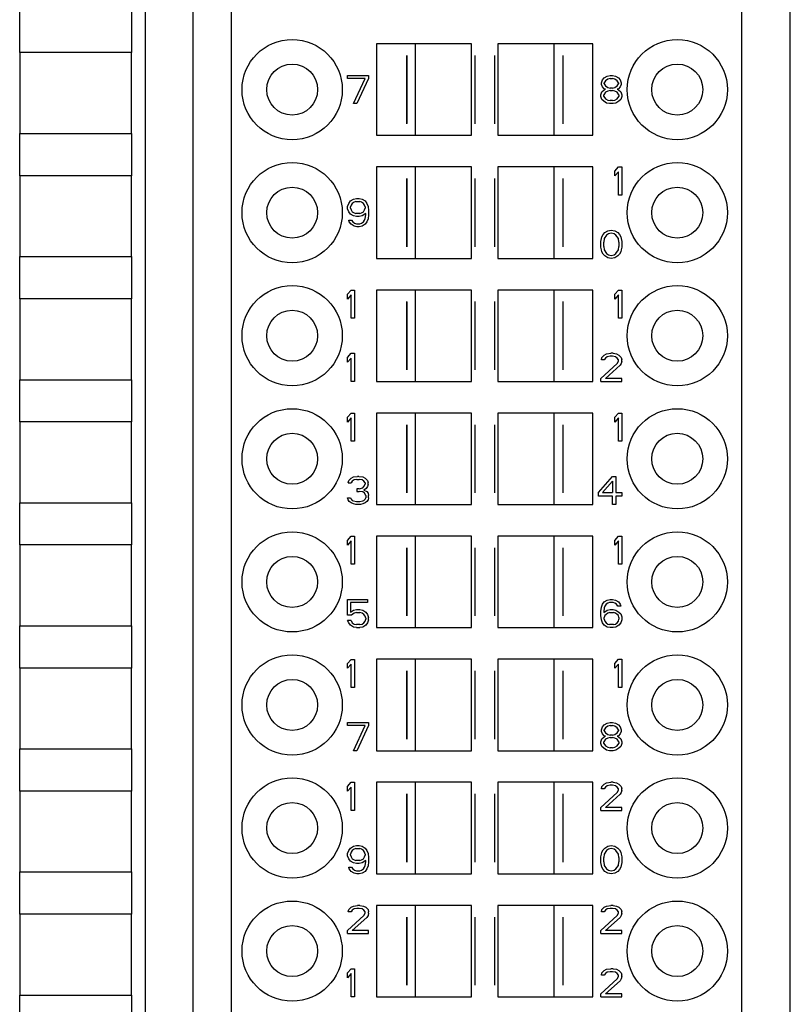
# Model space of a CAD drawing. Header units: millimetres. Extents: x 0 to 594, y 0 to 420.
# Tile 189 of 236: x 438 to 459, y 186 to 214. Entities that reach past the tile are written whole.
import ezdxf

# ---------------------------------------------------------------- set-up
doc = ezdxf.new("R2010")
doc.units = ezdxf.units.MM
doc.header["$LTSCALE"] = 32.67
doc.layers.get('0').update_dxf_attribs({"linetype": 'CONTINUOUS'})
doc.layers.add('INTFCLR_139', color=7, linetype='CONTINUOUS')

msp = doc.modelspace()

# ---------------------------------------------------------------- linework, layer by layer
at = {"color": 9, "linetype": 'CONTINUOUS'}
msp.add_line((459.4183, 147.6325), (459.4183, 237.39672), dxfattribs=at)
at = {"color": 7, "linetype": 'CONTINUOUS'}
for p, q in [((441.08569, 157.74824), (441.08569, 227.07925)), ((442.42849, 224.01461), (442.42849, 161.01461)), ((443.52849, 161.01461), (443.52849, 224.01461)), ((458.02849, 224.01461), (458.02849, 161.01461)), ((437.50582, 212.81461), (437.50582, 214.01461)), ((440.68157, 214.01461), (440.68157, 212.81461)), ((440.68169, 212.81461), (437.50569, 212.81461)), ((437.50569, 212.81461), (437.50569, 210.51461)), ((440.68169, 210.51461), (440.68169, 212.81461)), ((450.35349, 213.06461), (447.65351, 213.06461)), ((447.65351, 213.06461), (447.65351, 210.46461)), ((448.75349, 213.06461), (448.75349, 210.46461)), ((450.35349, 210.46461), (450.35349, 213.06461)), ((453.80348, 213.06461), (451.10349, 213.06461)), ((451.10349, 213.06461), (451.10349, 210.46461)), ((452.70349, 210.46461), (452.70349, 213.06461)), ((453.80348, 210.46461), (453.80348, 213.06461)), ((446.82849, 212.16461), (447.42849, 212.16461)), ((446.82849, 212.0795), (446.82849, 212.16461)), ((447.32849, 212.0795), (446.82849, 212.0795)), ((446.99516, 211.36461), (447.32849, 212.0795)), ((447.42849, 212.0795), (447.09516, 211.36461)), ((447.42849, 212.16461), (447.42849, 212.0795)), ((454.04516, 211.96035), (454.07849, 212.04546)), ((454.04516, 211.90929), (454.04516, 211.96035)), ((454.07849, 212.04546), (454.12849, 212.09652)), ((454.12849, 212.09652), (454.21183, 212.14759)), ((454.16183, 212.01142), (454.12849, 211.96035)), ((454.12849, 211.92631), (454.12849, 211.96035)), ((454.22849, 212.06248), (454.16183, 212.01142)), ((454.21183, 212.14759), (454.29516, 212.16461)), ((454.29516, 212.0795), (454.22849, 212.06248)), ((454.29516, 212.16461), (454.36183, 212.16461)), ((454.29516, 212.0795), (454.36183, 212.0795)), ((454.36183, 212.16461), (454.44516, 212.14759)), ((454.42849, 212.06248), (454.36183, 212.0795)), ((454.49516, 212.01142), (454.42849, 212.06248)), ((454.44516, 212.14759), (454.52849, 212.09652)), ((454.52849, 211.96035), (454.49516, 212.01142)), ((454.52849, 212.09652), (454.57849, 212.04546)), ((454.52849, 211.96035), (454.52849, 211.92631)), ((454.57849, 212.04546), (454.61183, 211.96035)), ((454.61183, 211.96035), (454.61183, 211.90929)), ((454.02849, 211.61993), (454.06183, 211.70503)), ((454.07849, 211.8412), (454.04516, 211.90929)), ((454.06183, 211.70503), (454.12849, 211.7561)), ((454.12849, 211.79014), (454.07849, 211.8412)), ((454.16183, 211.68801), (454.11183, 211.61993)), ((454.12849, 211.92631), (454.16183, 211.87525)), ((454.16183, 211.77312), (454.12849, 211.79014)), ((454.12849, 211.7561), (454.16183, 211.77312)), ((454.16183, 211.87525), (454.22849, 211.82418)), ((454.22849, 211.72206), (454.16183, 211.68801)), ((454.22849, 211.82418), (454.29516, 211.80716)), ((454.29516, 211.73908), (454.22849, 211.72206)), ((454.36183, 211.80716), (454.29516, 211.80716)), ((454.29516, 211.73908), (454.36183, 211.73908)), ((454.36183, 211.80716), (454.42849, 211.82418)), ((454.42849, 211.72206), (454.36183, 211.73908)), ((454.42849, 211.82418), (454.49516, 211.87525)), ((454.49516, 211.68801), (454.42849, 211.72206)), ((454.49516, 211.87525), (454.52849, 211.92631)), ((454.52849, 211.79014), (454.49516, 211.77312)), ((454.49516, 211.77312), (454.52849, 211.7561)), ((454.54516, 211.61993), (454.49516, 211.68801)), ((454.57849, 211.8412), (454.52849, 211.79014)), ((454.52849, 211.7561), (454.59516, 211.70503)), ((454.61183, 211.90929), (454.57849, 211.8412)), ((454.59516, 211.70503), (454.62849, 211.61993)), ((454.02849, 211.56886), (454.02849, 211.61993)), ((454.06183, 211.48376), (454.02849, 211.56886)), ((454.11183, 211.43269), (454.06183, 211.48376)), ((454.11183, 211.56886), (454.11183, 211.61993)), ((454.11183, 211.56886), (454.16183, 211.50078)), ((454.19516, 211.38163), (454.11183, 211.43269)), ((454.16183, 211.50078), (454.22849, 211.46674)), ((454.22849, 211.46674), (454.29516, 211.44971)), ((454.36183, 211.44971), (454.29516, 211.44971)), ((454.36183, 211.44971), (454.42849, 211.46674)), ((454.42849, 211.46674), (454.49516, 211.50078)), ((454.54516, 211.43269), (454.46183, 211.38163)), ((454.49516, 211.50078), (454.54516, 211.56886)), ((454.54516, 211.61993), (454.54516, 211.56886)), ((454.59516, 211.48376), (454.54516, 211.43269)), ((454.62849, 211.56886), (454.59516, 211.48376)), ((454.62849, 211.61993), (454.62849, 211.56886)), ((447.09516, 211.36461), (446.99516, 211.36461)), ((454.27849, 211.36461), (454.19516, 211.38163)), ((454.37849, 211.36461), (454.27849, 211.36461)), ((454.46183, 211.38163), (454.37849, 211.36461)), ((437.50569, 210.51461), (440.68169, 210.51461)), ((437.50582, 209.31461), (437.50582, 210.51461)), ((440.68157, 210.51461), (440.68157, 209.31461)), ((447.65351, 210.46461), (450.35349, 210.46461)), ((451.10349, 210.46461), (453.80348, 210.46461)), ((450.35349, 209.56461), (447.65351, 209.56461)), ((447.65351, 209.56461), (447.65351, 206.96461)), ((448.75349, 209.56461), (448.75349, 206.96461)), ((450.35349, 206.96461), (450.35349, 209.56461)), ((453.80348, 209.56461), (451.10349, 209.56461)), ((451.10349, 209.56461), (451.10349, 206.96461)), ((452.70349, 206.96461), (452.70349, 209.56461)), ((453.80348, 206.96461), (453.80348, 209.56461)), ((454.42849, 209.44546), (454.52849, 209.56461)), ((454.42849, 209.30929), (454.42849, 209.44546)), ((454.52849, 209.56461), (454.62849, 209.56461)), ((454.62849, 209.56461), (454.62849, 208.76461)), ((440.68169, 209.31461), (437.50569, 209.31461)), ((437.50569, 209.31461), (437.50569, 207.01461)), ((440.68169, 207.01461), (440.68169, 209.31461)), ((454.52849, 209.42844), (454.42849, 209.30929)), ((454.52849, 208.76461), (454.52849, 209.42844)), ((446.91183, 208.59652), (446.99516, 208.64759)), ((446.99516, 208.64759), (447.07849, 208.66461)), ((447.07849, 208.66461), (447.16183, 208.66461)), ((447.16183, 208.66461), (447.24516, 208.64759)), ((447.24516, 208.64759), (447.32849, 208.59652)), ((454.62849, 208.76461), (454.52849, 208.76461)), ((446.82849, 208.44333), (446.86183, 208.52844)), ((446.82849, 208.37525), (446.82849, 208.44333)), ((446.86183, 208.29014), (446.82849, 208.37525)), ((446.86183, 208.52844), (446.91183, 208.59652)), ((446.92849, 208.47737), (446.91183, 208.42631)), ((446.91183, 208.39227), (446.91183, 208.42631)), ((446.91183, 208.39227), (446.92849, 208.3412)), ((446.96183, 208.52844), (446.92849, 208.47737)), ((446.92849, 208.3412), (446.96183, 208.29014)), ((447.01183, 208.56248), (446.96183, 208.52844)), ((447.06183, 208.5795), (447.01183, 208.56248)), ((447.06183, 208.5795), (447.17849, 208.5795)), ((447.22849, 208.56248), (447.17849, 208.5795)), ((447.27849, 208.52844), (447.22849, 208.56248)), ((447.31183, 208.47737), (447.27849, 208.52844)), ((447.27849, 208.29014), (447.31183, 208.3412)), ((447.32849, 208.42631), (447.31183, 208.47737)), ((447.31183, 208.3412), (447.32849, 208.39227)), ((447.32849, 208.59652), (447.37849, 208.52844)), ((447.32849, 208.42631), (447.32849, 208.39227)), ((447.37849, 208.52844), (447.41183, 208.44333)), ((447.41183, 208.44333), (447.42849, 208.32418)), ((447.42849, 208.32418), (447.42849, 208.20503)), ((446.91183, 208.22206), (446.86183, 208.29014)), ((446.86183, 208.05184), (446.94516, 208.05184)), ((446.87849, 208.00078), (446.86183, 208.05184)), ((446.99516, 208.17099), (446.91183, 208.22206)), ((446.94516, 208.05184), (446.97849, 208.00078)), ((446.96183, 208.29014), (447.01183, 208.2561)), ((447.07849, 208.15397), (446.99516, 208.17099)), ((447.01183, 208.2561), (447.06183, 208.23908)), ((447.17849, 208.23908), (447.06183, 208.23908)), ((447.16183, 208.15397), (447.07849, 208.15397)), ((447.24516, 208.17099), (447.16183, 208.15397)), ((447.17849, 208.23908), (447.22849, 208.2561)), ((447.22849, 208.2561), (447.27849, 208.29014)), ((447.34516, 208.23908), (447.24516, 208.17099)), ((447.27849, 208.00078), (447.31183, 208.05184)), ((447.31183, 208.05184), (447.32849, 208.10291)), ((447.32849, 208.10291), (447.34516, 208.20503)), ((447.34516, 208.20503), (447.34516, 208.23908)), ((447.41183, 208.08588), (447.37849, 208.00078)), ((447.42849, 208.20503), (447.41183, 208.08588)), ((446.92849, 207.93269), (446.87849, 208.00078)), ((447.01183, 207.88163), (446.92849, 207.93269)), ((446.97849, 208.00078), (447.02849, 207.96674)), ((447.09516, 207.86461), (447.01183, 207.88163)), ((447.02849, 207.96674), (447.07849, 207.94971)), ((447.07849, 207.94971), (447.17849, 207.94971)), ((447.16183, 207.86461), (447.09516, 207.86461)), ((447.24516, 207.88163), (447.16183, 207.86461)), ((447.17849, 207.94971), (447.22849, 207.96674)), ((447.22849, 207.96674), (447.27849, 208.00078)), ((447.32849, 207.93269), (447.24516, 207.88163)), ((447.37849, 208.00078), (447.32849, 207.93269)), ((454.22849, 207.74759), (454.32849, 207.76461)), ((454.32849, 207.76461), (454.42849, 207.74759)), ((454.02849, 207.4412), (454.04516, 207.52631)), ((454.04516, 207.52631), (454.06183, 207.57737)), ((454.06183, 207.57737), (454.09516, 207.64546)), ((454.09516, 207.64546), (454.14516, 207.69652)), ((454.12849, 207.52631), (454.11183, 207.42418)), ((454.19516, 207.62844), (454.12849, 207.52631)), ((454.14516, 207.69652), (454.22849, 207.74759)), ((454.24516, 207.66248), (454.19516, 207.62844)), ((454.32849, 207.6795), (454.24516, 207.66248)), ((454.41183, 207.66248), (454.32849, 207.6795)), ((454.46183, 207.62844), (454.41183, 207.66248)), ((454.42849, 207.74759), (454.51183, 207.69652)), ((454.52849, 207.52631), (454.46183, 207.62844)), ((454.51183, 207.69652), (454.56183, 207.64546)), ((454.54516, 207.42418), (454.52849, 207.52631)), ((454.56183, 207.64546), (454.59516, 207.57737)), ((454.59516, 207.57737), (454.61183, 207.52631)), ((454.61183, 207.52631), (454.62849, 207.4412)), ((454.02849, 207.28801), (454.02849, 207.4412)), ((454.04516, 207.20291), (454.02849, 207.28801)), ((454.06183, 207.15184), (454.04516, 207.20291)), ((454.11183, 207.30503), (454.11183, 207.42418)), ((454.11183, 207.30503), (454.12849, 207.20291)), ((454.12849, 207.20291), (454.19516, 207.10078)), ((454.46183, 207.10078), (454.52849, 207.20291)), ((454.52849, 207.20291), (454.54516, 207.30503)), ((454.54516, 207.42418), (454.54516, 207.30503)), ((454.61183, 207.20291), (454.59516, 207.15184)), ((454.62849, 207.28801), (454.61183, 207.20291)), ((454.62849, 207.4412), (454.62849, 207.28801)), ((437.50569, 207.01461), (440.68169, 207.01461)), ((437.50582, 205.81461), (437.50582, 207.01461)), ((440.68157, 207.01461), (440.68157, 205.81461)), ((447.65351, 206.96461), (450.35349, 206.96461)), ((451.10349, 206.96461), (453.80348, 206.96461)), ((454.09516, 207.08376), (454.06183, 207.15184)), ((454.14516, 207.03269), (454.09516, 207.08376)), ((454.22849, 206.98163), (454.14516, 207.03269)), ((454.19516, 207.10078), (454.24516, 207.06674)), ((454.32849, 206.96461), (454.22849, 206.98163)), ((454.24516, 207.06674), (454.32849, 207.04971)), ((454.32849, 207.04971), (454.41183, 207.06674)), ((454.42849, 206.98163), (454.32849, 206.96461)), ((454.41183, 207.06674), (454.46183, 207.10078)), ((454.51183, 207.03269), (454.42849, 206.98163)), ((454.56183, 207.08376), (454.51183, 207.03269)), ((454.59516, 207.15184), (454.56183, 207.08376)), ((440.68169, 205.81461), (437.50569, 205.81461)), ((437.50569, 205.81461), (437.50569, 203.51461)), ((440.68169, 203.51461), (440.68169, 205.81461)), ((446.82849, 205.94546), (446.92849, 206.06461)), ((446.82849, 205.80929), (446.82849, 205.94546)), ((446.92849, 205.92844), (446.82849, 205.80929)), ((446.92849, 206.06461), (447.02849, 206.06461)), ((446.92849, 205.26461), (446.92849, 205.92844)), ((447.02849, 206.06461), (447.02849, 205.26461)), ((450.35349, 206.06461), (447.65351, 206.06461)), ((447.65351, 206.06461), (447.65351, 203.46461)), ((448.75349, 206.06461), (448.75349, 203.46461)), ((450.35349, 203.46461), (450.35349, 206.06461)), ((453.80348, 206.06461), (451.10349, 206.06461)), ((451.10349, 206.06461), (451.10349, 203.46461)), ((452.70349, 203.46461), (452.70349, 206.06461)), ((453.80348, 203.46461), (453.80348, 206.06461)), ((454.42849, 205.94546), (454.52849, 206.06461)), ((454.42849, 205.80929), (454.42849, 205.94546)), ((454.52849, 205.92844), (454.42849, 205.80929)), ((454.52849, 206.06461), (454.62849, 206.06461)), ((454.52849, 205.26461), (454.52849, 205.92844)), ((454.62849, 206.06461), (454.62849, 205.26461)), ((447.02849, 205.26461), (446.92849, 205.26461)), ((454.62849, 205.26461), (454.52849, 205.26461)), ((446.82849, 204.14546), (446.92849, 204.26461)), ((446.82849, 204.00929), (446.82849, 204.14546)), ((446.92849, 204.12844), (446.82849, 204.00929)), ((446.92849, 204.26461), (447.02849, 204.26461)), ((446.92849, 203.46461), (446.92849, 204.12844)), ((447.02849, 204.26461), (447.02849, 203.46461)), ((454.04516, 204.07737), (454.06183, 204.14546)), ((454.06183, 204.14546), (454.12849, 204.21354)), ((454.12849, 204.21354), (454.19516, 204.24759)), ((454.16183, 204.12844), (454.12849, 204.07737)), ((454.21183, 204.16248), (454.16183, 204.12844)), ((454.19516, 204.24759), (454.31183, 204.26461)), ((454.29516, 204.1795), (454.21183, 204.16248)), ((454.36183, 204.1795), (454.29516, 204.1795)), ((454.37849, 204.26461), (454.31183, 204.26461)), ((454.44516, 204.16248), (454.36183, 204.1795)), ((454.37849, 204.26461), (454.47849, 204.24759)), ((454.49516, 204.12844), (454.44516, 204.16248)), ((454.47849, 204.24759), (454.54516, 204.21354)), ((454.52849, 204.07737), (454.49516, 204.12844)), ((454.54516, 204.21354), (454.61183, 204.14546)), ((454.61183, 204.14546), (454.62849, 204.07737)), ((454.02849, 203.54971), (454.49516, 203.97525)), ((454.12849, 204.07737), (454.04516, 204.07737)), ((454.57849, 203.92418), (454.16183, 203.54971)), ((454.49516, 203.97525), (454.52849, 204.04333)), ((454.52849, 204.04333), (454.52849, 204.07737)), ((454.61183, 203.97525), (454.57849, 203.92418)), ((454.62849, 204.04333), (454.61183, 203.97525)), ((454.62849, 204.04333), (454.62849, 204.07737)), ((437.50569, 203.51461), (440.68169, 203.51461)), ((437.50582, 202.31461), (437.50582, 203.51461)), ((440.68157, 203.51461), (440.68157, 202.31461)), ((447.02849, 203.46461), (446.92849, 203.46461)), ((447.65351, 203.46461), (450.35349, 203.46461)), ((451.10349, 203.46461), (453.80348, 203.46461)), ((454.02849, 203.46461), (454.02849, 203.54971)), ((454.02849, 203.46461), (454.62849, 203.46461)), ((454.62849, 203.54971), (454.16183, 203.54971)), ((454.62849, 203.46461), (454.62849, 203.54971)), ((446.82849, 202.44546), (446.92849, 202.56461)), ((446.82849, 202.30929), (446.82849, 202.44546)), ((446.92849, 202.56461), (447.02849, 202.56461)), ((447.02849, 202.56461), (447.02849, 201.76461)), ((450.35349, 202.56461), (447.65351, 202.56461)), ((447.65351, 202.56461), (447.65351, 199.96461)), ((448.75349, 202.56461), (448.75349, 199.96461)), ((450.35349, 199.96461), (450.35349, 202.56461)), ((453.80348, 202.56461), (451.10349, 202.56461)), ((451.10349, 202.56461), (451.10349, 199.96461)), ((452.70349, 199.96461), (452.70349, 202.56461)), ((453.80348, 199.96461), (453.80348, 202.56461)), ((454.42849, 202.44546), (454.52849, 202.56461)), ((454.42849, 202.30929), (454.42849, 202.44546)), ((454.52849, 202.56461), (454.62849, 202.56461)), ((454.62849, 202.56461), (454.62849, 201.76461)), ((440.68169, 202.31461), (437.50569, 202.31461)), ((437.50569, 202.31461), (437.50569, 200.01461)), ((440.68169, 200.01461), (440.68169, 202.31461)), ((446.92849, 202.42844), (446.82849, 202.30929)), ((446.92849, 201.76461), (446.92849, 202.42844)), ((454.52849, 202.42844), (454.42849, 202.30929)), ((454.52849, 201.76461), (454.52849, 202.42844)), ((447.02849, 201.76461), (446.92849, 201.76461)), ((454.62849, 201.76461), (454.52849, 201.76461)), ((446.99516, 200.74759), (447.11183, 200.76461)), ((447.14516, 200.76461), (447.11183, 200.76461)), ((447.14516, 200.76461), (447.26183, 200.74759)), ((453.96183, 200.30503), (454.36183, 200.76461)), ((454.36183, 200.76461), (454.46183, 200.76461)), ((454.46183, 200.76461), (454.46183, 200.30503)), ((446.84516, 200.57737), (446.86183, 200.64546)), ((446.84516, 200.57737), (446.92849, 200.57737)), ((446.86183, 200.64546), (446.92849, 200.71354)), ((446.92849, 200.71354), (446.99516, 200.74759)), ((446.96183, 200.62844), (446.92849, 200.57737)), ((447.01183, 200.66248), (446.96183, 200.62844)), ((447.09516, 200.6795), (447.01183, 200.66248)), ((447.09516, 200.6795), (447.16183, 200.6795)), ((447.24516, 200.66248), (447.16183, 200.6795)), ((447.29516, 200.62844), (447.24516, 200.66248)), ((447.26183, 200.74759), (447.32849, 200.71354)), ((447.32849, 200.57737), (447.29516, 200.62844)), ((447.29516, 200.47525), (447.32849, 200.54333)), ((447.32849, 200.71354), (447.39516, 200.64546)), ((447.32849, 200.57737), (447.32849, 200.54333)), ((447.39516, 200.64546), (447.41183, 200.57737)), ((447.41183, 200.54333), (447.39516, 200.47525)), ((447.41183, 200.54333), (447.41183, 200.57737)), ((454.36183, 200.62844), (454.07849, 200.30503)), ((454.36183, 200.62844), (454.36183, 200.30503)), ((447.16183, 200.40716), (447.09516, 200.40716)), ((447.09516, 200.40716), (447.09516, 200.33908)), ((447.09516, 200.33908), (447.16183, 200.33908)), ((447.16183, 200.40716), (447.26183, 200.4412)), ((447.26183, 200.32206), (447.16183, 200.33908)), ((447.26183, 200.4412), (447.29516, 200.47525)), ((447.31183, 200.28801), (447.26183, 200.32206)), ((447.36183, 200.42418), (447.29516, 200.37312)), ((447.29516, 200.37312), (447.37849, 200.33908)), ((447.34516, 200.21993), (447.31183, 200.28801)), ((447.34516, 200.21993), (447.34516, 200.15184)), ((447.39516, 200.47525), (447.36183, 200.42418)), ((447.37849, 200.33908), (447.41183, 200.28801)), ((447.41183, 200.28801), (447.42849, 200.21993)), ((447.42849, 200.15184), (447.42849, 200.21993)), ((453.96183, 200.20291), (453.96183, 200.30503)), ((454.36183, 200.20291), (453.96183, 200.20291)), ((454.07849, 200.30503), (454.36183, 200.30503)), ((454.36183, 199.96461), (454.36183, 200.20291)), ((454.46183, 200.30503), (454.62849, 200.30503)), ((454.62849, 200.20291), (454.46183, 200.20291)), ((454.46183, 200.20291), (454.46183, 199.96461)), ((454.62849, 200.30503), (454.62849, 200.20291)), ((437.50569, 200.01461), (440.68169, 200.01461)), ((437.50582, 198.81461), (437.50582, 200.01461)), ((440.68157, 200.01461), (440.68157, 198.81461)), ((446.82849, 200.15184), (446.91183, 200.15184)), ((446.84516, 200.10078), (446.82849, 200.15184)), ((446.87849, 200.04971), (446.84516, 200.10078)), ((446.92849, 200.01567), (446.87849, 200.04971)), ((446.91183, 200.15184), (446.92849, 200.1178)), ((446.92849, 200.1178), (446.96183, 200.08376)), ((446.99516, 199.98163), (446.92849, 200.01567)), ((446.96183, 200.08376), (446.99516, 200.06674)), ((446.99516, 200.06674), (447.07849, 200.04971)), ((447.06183, 199.96461), (446.99516, 199.98163)), ((447.19516, 199.96461), (447.06183, 199.96461)), ((447.07849, 200.04971), (447.17849, 200.04971)), ((447.17849, 200.04971), (447.26183, 200.06674)), ((447.26183, 199.98163), (447.19516, 199.96461)), ((447.26183, 200.06674), (447.29516, 200.08376)), ((447.32849, 200.01567), (447.26183, 199.98163)), ((447.29516, 200.08376), (447.32849, 200.1178)), ((447.32849, 200.1178), (447.34516, 200.15184)), ((447.37849, 200.04971), (447.32849, 200.01567)), ((447.41183, 200.10078), (447.37849, 200.04971)), ((447.42849, 200.15184), (447.41183, 200.10078)), ((447.65351, 199.96461), (450.35349, 199.96461)), ((451.10349, 199.96461), (453.80348, 199.96461)), ((454.46183, 199.96461), (454.36183, 199.96461)), ((440.68169, 198.81461), (437.50569, 198.81461)), ((437.50569, 198.81461), (437.50569, 196.51461)), ((440.68169, 196.51461), (440.68169, 198.81461)), ((446.82849, 198.94546), (446.92849, 199.06461)), ((446.82849, 198.80929), (446.82849, 198.94546)), ((446.92849, 198.92844), (446.82849, 198.80929)), ((446.92849, 199.06461), (447.02849, 199.06461)), ((446.92849, 198.26461), (446.92849, 198.92844)), ((447.02849, 199.06461), (447.02849, 198.26461)), ((450.35349, 199.06461), (447.65351, 199.06461)), ((447.65351, 199.06461), (447.65351, 196.46461)), ((448.75349, 199.06461), (448.75349, 196.46461)), ((450.35349, 196.46461), (450.35349, 199.06461)), ((453.80348, 199.06461), (451.10349, 199.06461)), ((451.10349, 199.06461), (451.10349, 196.46461)), ((452.70349, 196.46461), (452.70349, 199.06461)), ((453.80348, 196.46461), (453.80348, 199.06461)), ((454.42849, 198.94546), (454.52849, 199.06461)), ((454.42849, 198.80929), (454.42849, 198.94546)), ((454.52849, 198.92844), (454.42849, 198.80929)), ((454.52849, 199.06461), (454.62849, 199.06461)), ((454.52849, 198.26461), (454.52849, 198.92844)), ((454.62849, 199.06461), (454.62849, 198.26461)), ((447.02849, 198.26461), (446.92849, 198.26461)), ((454.62849, 198.26461), (454.52849, 198.26461)), ((446.82849, 197.26461), (447.39516, 197.26461)), ((446.82849, 196.82206), (446.82849, 197.26461)), ((447.39516, 197.1795), (446.91183, 197.1795)), ((446.91183, 197.1795), (446.91183, 196.90716)), ((447.39516, 197.26461), (447.39516, 197.1795)), ((454.04516, 197.04333), (454.07849, 197.12844)), ((454.07849, 197.12844), (454.12849, 197.19652)), ((454.12849, 197.19652), (454.21183, 197.24759)), ((454.17849, 197.12844), (454.14516, 197.07737)), ((454.22849, 197.16248), (454.17849, 197.12844)), ((454.21183, 197.24759), (454.29516, 197.26461)), ((454.27849, 197.1795), (454.22849, 197.16248)), ((454.37849, 197.1795), (454.27849, 197.1795)), ((454.29516, 197.26461), (454.36183, 197.26461)), ((454.36183, 197.26461), (454.44516, 197.24759)), ((454.42849, 197.16248), (454.37849, 197.1795)), ((454.47849, 197.12844), (454.42849, 197.16248)), ((454.44516, 197.24759), (454.52849, 197.19652)), ((454.51183, 197.07737), (454.47849, 197.12844)), ((454.52849, 197.19652), (454.57849, 197.12844)), ((454.57849, 197.12844), (454.59516, 197.07737)), ((446.91183, 196.90716), (446.99516, 196.95823)), ((447.01183, 196.87312), (446.94516, 196.82206)), ((446.99516, 196.95823), (447.07849, 196.97525)), ((447.07849, 196.89014), (447.01183, 196.87312)), ((447.07849, 196.97525), (447.17849, 196.97525)), ((447.07849, 196.89014), (447.17849, 196.89014)), ((447.17849, 196.97525), (447.26183, 196.95823)), ((447.24516, 196.87312), (447.17849, 196.89014)), ((447.29516, 196.83908), (447.24516, 196.87312)), ((447.26183, 196.95823), (447.34516, 196.90716)), ((447.34516, 196.90716), (447.39516, 196.83908)), ((454.02849, 196.92418), (454.04516, 197.04333)), ((454.02849, 196.80503), (454.02849, 196.92418)), ((454.12849, 197.02631), (454.11183, 196.92418)), ((454.11183, 196.89014), (454.21183, 196.95823)), ((454.11183, 196.92418), (454.11183, 196.89014)), ((454.14516, 197.07737), (454.12849, 197.02631)), ((454.22849, 196.87312), (454.17849, 196.83908)), ((454.21183, 196.95823), (454.29516, 196.97525)), ((454.27849, 196.89014), (454.22849, 196.87312)), ((454.27849, 196.89014), (454.39516, 196.89014)), ((454.29516, 196.97525), (454.37849, 196.97525)), ((454.37849, 196.97525), (454.46183, 196.95823)), ((454.44516, 196.87312), (454.39516, 196.89014)), ((454.49516, 196.83908), (454.44516, 196.87312)), ((454.46183, 196.95823), (454.54516, 196.90716)), ((454.59516, 197.07737), (454.51183, 197.07737)), ((454.54516, 196.90716), (454.59516, 196.8561)), ((454.59516, 196.8561), (454.62849, 196.77099)), ((446.94516, 196.82206), (446.82849, 196.82206)), ((446.92849, 196.66886), (446.82849, 196.66886)), ((446.86183, 196.60078), (446.82849, 196.66886)), ((446.91183, 196.53269), (446.86183, 196.60078)), ((446.92849, 196.66886), (446.96183, 196.60078)), ((446.96183, 196.60078), (447.01183, 196.56674)), ((447.01183, 196.56674), (447.07849, 196.54971)), ((447.17849, 196.54971), (447.24516, 196.56674)), ((447.24516, 196.56674), (447.29516, 196.60078)), ((447.32849, 196.78801), (447.29516, 196.83908)), ((447.29516, 196.60078), (447.32849, 196.65184)), ((447.34516, 196.73695), (447.32849, 196.78801)), ((447.32849, 196.65184), (447.34516, 196.70291)), ((447.34516, 196.73695), (447.34516, 196.70291)), ((447.39516, 196.60078), (447.34516, 196.53269)), ((447.39516, 196.83908), (447.42849, 196.75397)), ((447.42849, 196.68588), (447.39516, 196.60078)), ((447.42849, 196.68588), (447.42849, 196.75397)), ((454.04516, 196.68588), (454.02849, 196.80503)), ((454.07849, 196.60078), (454.04516, 196.68588)), ((454.12849, 196.53269), (454.07849, 196.60078)), ((454.14516, 196.80503), (454.12849, 196.75397)), ((454.12849, 196.70291), (454.12849, 196.75397)), ((454.12849, 196.70291), (454.14516, 196.65184)), ((454.17849, 196.83908), (454.14516, 196.80503)), ((454.14516, 196.65184), (454.17849, 196.60078)), ((454.17849, 196.60078), (454.22849, 196.56674)), ((454.22849, 196.56674), (454.27849, 196.54971)), ((454.39516, 196.54971), (454.44516, 196.56674)), ((454.44516, 196.56674), (454.49516, 196.60078)), ((454.52849, 196.80503), (454.49516, 196.83908)), ((454.49516, 196.60078), (454.52849, 196.65184)), ((454.54516, 196.75397), (454.52849, 196.80503)), ((454.52849, 196.65184), (454.54516, 196.70291)), ((454.54516, 196.75397), (454.54516, 196.70291)), ((454.59516, 196.60078), (454.54516, 196.53269)), ((454.62849, 196.68588), (454.59516, 196.60078)), ((454.62849, 196.77099), (454.62849, 196.68588)), ((437.50569, 196.51461), (440.68169, 196.51461)), ((437.50582, 195.31461), (437.50582, 196.51461)), ((440.68157, 196.51461), (440.68157, 195.31461)), ((446.99516, 196.48163), (446.91183, 196.53269)), ((447.07849, 196.46461), (446.99516, 196.48163)), ((447.17849, 196.54971), (447.07849, 196.54971)), ((447.07849, 196.46461), (447.17849, 196.46461)), ((447.26183, 196.48163), (447.17849, 196.46461)), ((447.34516, 196.53269), (447.26183, 196.48163)), ((447.65351, 196.46461), (450.35349, 196.46461)), ((451.10349, 196.46461), (453.80348, 196.46461)), ((454.21183, 196.48163), (454.12849, 196.53269)), ((454.29516, 196.46461), (454.21183, 196.48163)), ((454.39516, 196.54971), (454.27849, 196.54971)), ((454.37849, 196.46461), (454.29516, 196.46461)), ((454.46183, 196.48163), (454.37849, 196.46461)), ((454.54516, 196.53269), (454.46183, 196.48163)), ((446.82849, 195.44307), (446.92849, 195.56222)), ((446.82849, 195.3069), (446.82849, 195.44307)), ((446.92849, 195.56222), (447.02849, 195.56222)), ((447.02849, 195.56222), (447.02849, 194.76222)), ((450.35349, 195.56461), (447.65351, 195.56461)), ((447.65351, 195.56461), (447.65351, 192.96461)), ((448.75349, 195.56461), (448.75349, 192.96461)), ((450.35349, 192.96461), (450.35349, 195.56461)), ((453.80348, 195.56461), (451.10349, 195.56461)), ((451.10349, 195.56461), (451.10349, 192.96461)), ((452.70349, 192.96461), (452.70349, 195.56461)), ((453.80348, 192.96461), (453.80348, 195.56461)), ((454.42849, 195.44546), (454.52849, 195.56461)), ((454.42849, 195.30929), (454.42849, 195.44546)), ((454.52849, 195.56461), (454.62849, 195.56461)), ((454.62849, 195.56461), (454.62849, 194.76461)), ((440.68169, 195.31461), (437.50569, 195.31461)), ((437.50569, 195.31461), (437.50569, 193.01461)), ((440.68169, 193.01461), (440.68169, 195.31461)), ((446.92849, 195.42605), (446.82849, 195.3069)), ((446.92849, 194.76222), (446.92849, 195.42605)), ((454.52849, 195.42844), (454.42849, 195.30929)), ((454.52849, 194.76461), (454.52849, 195.42844)), ((447.02849, 194.76222), (446.92849, 194.76222)), ((454.62849, 194.76461), (454.52849, 194.76461)), ((446.82849, 193.76461), (447.42849, 193.76461)), ((446.82849, 193.6795), (446.82849, 193.76461)), ((447.42849, 193.76461), (447.42849, 193.6795)), ((454.21183, 193.74759), (454.29516, 193.76461)), ((454.29516, 193.76461), (454.36183, 193.76461)), ((454.36183, 193.76461), (454.44516, 193.74759)), ((447.32849, 193.6795), (446.82849, 193.6795)), ((446.99516, 192.96461), (447.32849, 193.6795)), ((447.42849, 193.6795), (447.09516, 192.96461)), ((454.04516, 193.56035), (454.07849, 193.64546)), ((454.04516, 193.50929), (454.04516, 193.56035)), ((454.07849, 193.4412), (454.04516, 193.50929)), ((454.07849, 193.64546), (454.12849, 193.69652)), ((454.12849, 193.69652), (454.21183, 193.74759)), ((454.16183, 193.61142), (454.12849, 193.56035)), ((454.12849, 193.52631), (454.12849, 193.56035)), ((454.12849, 193.52631), (454.16183, 193.47525)), ((454.22849, 193.66248), (454.16183, 193.61142)), ((454.29516, 193.6795), (454.22849, 193.66248)), ((454.29516, 193.6795), (454.36183, 193.6795)), ((454.42849, 193.66248), (454.36183, 193.6795)), ((454.49516, 193.61142), (454.42849, 193.66248)), ((454.44516, 193.74759), (454.52849, 193.69652)), ((454.52849, 193.56035), (454.49516, 193.61142)), ((454.49516, 193.47525), (454.52849, 193.52631)), ((454.52849, 193.69652), (454.57849, 193.64546)), ((454.52849, 193.56035), (454.52849, 193.52631)), ((454.57849, 193.64546), (454.61183, 193.56035)), ((454.61183, 193.50929), (454.57849, 193.4412)), ((454.61183, 193.56035), (454.61183, 193.50929)), ((454.02849, 193.21993), (454.06183, 193.30503)), ((454.02849, 193.16886), (454.02849, 193.21993)), ((454.06183, 193.30503), (454.12849, 193.3561)), ((454.12849, 193.39014), (454.07849, 193.4412)), ((454.16183, 193.28801), (454.11183, 193.21993)), ((454.11183, 193.16886), (454.11183, 193.21993)), ((454.16183, 193.37312), (454.12849, 193.39014)), ((454.12849, 193.3561), (454.16183, 193.37312)), ((454.16183, 193.47525), (454.22849, 193.42418)), ((454.22849, 193.32206), (454.16183, 193.28801)), ((454.22849, 193.42418), (454.29516, 193.40716)), ((454.29516, 193.33908), (454.22849, 193.32206)), ((454.36183, 193.40716), (454.29516, 193.40716)), ((454.29516, 193.33908), (454.36183, 193.33908)), ((454.36183, 193.40716), (454.42849, 193.42418)), ((454.42849, 193.32206), (454.36183, 193.33908)), ((454.42849, 193.42418), (454.49516, 193.47525)), ((454.49516, 193.28801), (454.42849, 193.32206)), ((454.52849, 193.39014), (454.49516, 193.37312)), ((454.49516, 193.37312), (454.52849, 193.3561)), ((454.54516, 193.21993), (454.49516, 193.28801)), ((454.57849, 193.4412), (454.52849, 193.39014)), ((454.52849, 193.3561), (454.59516, 193.30503)), ((454.54516, 193.21993), (454.54516, 193.16886)), ((454.59516, 193.30503), (454.62849, 193.21993)), ((454.62849, 193.21993), (454.62849, 193.16886)), ((437.50569, 193.01461), (440.68169, 193.01461)), ((437.50582, 191.81461), (437.50582, 193.01461)), ((440.68157, 193.01461), (440.68157, 191.81461)), ((447.09516, 192.96461), (446.99516, 192.96461)), ((447.65351, 192.96461), (450.35349, 192.96461)), ((451.10349, 192.96461), (453.80348, 192.96461)), ((454.06183, 193.08376), (454.02849, 193.16886)), ((454.11183, 193.03269), (454.06183, 193.08376)), ((454.11183, 193.16886), (454.16183, 193.10078)), ((454.19516, 192.98163), (454.11183, 193.03269)), ((454.16183, 193.10078), (454.22849, 193.06674)), ((454.27849, 192.96461), (454.19516, 192.98163)), ((454.22849, 193.06674), (454.29516, 193.04971)), ((454.37849, 192.96461), (454.27849, 192.96461)), ((454.36183, 193.04971), (454.29516, 193.04971)), ((454.36183, 193.04971), (454.42849, 193.06674)), ((454.46183, 192.98163), (454.37849, 192.96461)), ((454.42849, 193.06674), (454.49516, 193.10078)), ((454.54516, 193.03269), (454.46183, 192.98163)), ((454.49516, 193.10078), (454.54516, 193.16886)), ((454.59516, 193.08376), (454.54516, 193.03269)), ((454.62849, 193.16886), (454.59516, 193.08376)), ((440.68169, 191.81461), (437.50569, 191.81461)), ((437.50569, 191.81461), (437.50569, 189.51461)), ((440.68169, 189.51461), (440.68169, 191.81461)), ((446.82849, 191.94546), (446.92849, 192.06461)), ((446.82849, 191.80929), (446.82849, 191.94546)), ((446.92849, 191.92844), (446.82849, 191.80929)), ((446.92849, 192.06461), (447.02849, 192.06461)), ((446.92849, 191.26461), (446.92849, 191.92844)), ((447.02849, 192.06461), (447.02849, 191.26461)), ((450.35349, 192.06461), (447.65351, 192.06461)), ((447.65351, 192.06461), (447.65351, 189.46461)), ((448.75349, 192.06461), (448.75349, 189.46461)), ((450.35349, 189.46461), (450.35349, 192.06461)), ((453.80348, 192.06461), (451.10349, 192.06461)), ((451.10349, 192.06461), (451.10349, 189.46461)), ((452.70349, 189.46461), (452.70349, 192.06461)), ((453.80348, 189.46461), (453.80348, 192.06461)), ((454.04516, 191.87737), (454.06183, 191.94546)), ((454.12849, 191.87737), (454.04516, 191.87737)), ((454.06183, 191.94546), (454.12849, 192.01354)), ((454.12849, 192.01354), (454.19516, 192.04759)), ((454.16183, 191.92844), (454.12849, 191.87737)), ((454.21183, 191.96248), (454.16183, 191.92844)), ((454.19516, 192.04759), (454.31183, 192.06461)), ((454.29516, 191.9795), (454.21183, 191.96248)), ((454.36183, 191.9795), (454.29516, 191.9795)), ((454.37849, 192.06461), (454.31183, 192.06461)), ((454.44516, 191.96248), (454.36183, 191.9795)), ((454.37849, 192.06461), (454.47849, 192.04759)), ((454.49516, 191.92844), (454.44516, 191.96248)), ((454.47849, 192.04759), (454.54516, 192.01354)), ((454.52849, 191.87737), (454.49516, 191.92844)), ((454.49516, 191.77525), (454.52849, 191.84333)), ((454.52849, 191.84333), (454.52849, 191.87737)), ((454.54516, 192.01354), (454.61183, 191.94546)), ((454.61183, 191.94546), (454.62849, 191.87737)), ((454.62849, 191.84333), (454.61183, 191.77525)), ((454.62849, 191.84333), (454.62849, 191.87737)), ((454.02849, 191.34971), (454.49516, 191.77525)), ((454.57849, 191.72418), (454.16183, 191.34971)), ((454.61183, 191.77525), (454.57849, 191.72418)), ((447.02849, 191.26461), (446.92849, 191.26461)), ((454.02849, 191.26461), (454.02849, 191.34971)), ((454.02849, 191.26461), (454.62849, 191.26461)), ((454.62849, 191.34971), (454.16183, 191.34971)), ((454.62849, 191.26461), (454.62849, 191.34971)), ((446.82849, 190.04333), (446.86183, 190.12844)), ((446.86183, 190.12844), (446.91183, 190.19652)), ((446.91183, 190.19652), (446.99516, 190.24759)), ((446.96183, 190.12844), (446.92849, 190.07737)), ((447.01183, 190.16248), (446.96183, 190.12844)), ((446.99516, 190.24759), (447.07849, 190.26461)), ((447.06183, 190.1795), (447.01183, 190.16248)), ((447.06183, 190.1795), (447.17849, 190.1795)), ((447.07849, 190.26461), (447.16183, 190.26461)), ((447.16183, 190.26461), (447.24516, 190.24759)), ((447.22849, 190.16248), (447.17849, 190.1795)), ((447.27849, 190.12844), (447.22849, 190.16248)), ((447.24516, 190.24759), (447.32849, 190.19652)), ((447.31183, 190.07737), (447.27849, 190.12844)), ((447.32849, 190.19652), (447.37849, 190.12844)), ((447.37849, 190.12844), (447.41183, 190.04333)), ((454.06183, 190.07737), (454.09516, 190.14546)), ((454.09516, 190.14546), (454.14516, 190.19652)), ((454.19516, 190.12844), (454.12849, 190.02631)), ((454.14516, 190.19652), (454.22849, 190.24759)), ((454.24516, 190.16248), (454.19516, 190.12844)), ((454.22849, 190.24759), (454.32849, 190.26461)), ((454.32849, 190.1795), (454.24516, 190.16248)), ((454.32849, 190.26461), (454.42849, 190.24759)), ((454.41183, 190.16248), (454.32849, 190.1795)), ((454.46183, 190.12844), (454.41183, 190.16248)), ((454.42849, 190.24759), (454.51183, 190.19652)), ((454.52849, 190.02631), (454.46183, 190.12844)), ((454.51183, 190.19652), (454.56183, 190.14546)), ((454.56183, 190.14546), (454.59516, 190.07737)), ((446.82849, 189.97525), (446.82849, 190.04333)), ((446.86183, 189.89014), (446.82849, 189.97525)), ((446.91183, 189.82206), (446.86183, 189.89014)), ((446.92849, 190.07737), (446.91183, 190.02631)), ((446.91183, 189.99227), (446.91183, 190.02631)), ((446.91183, 189.99227), (446.92849, 189.9412)), ((446.92849, 189.9412), (446.96183, 189.89014)), ((446.96183, 189.89014), (447.01183, 189.8561)), ((447.01183, 189.8561), (447.06183, 189.83908)), ((447.17849, 189.83908), (447.22849, 189.8561)), ((447.22849, 189.8561), (447.27849, 189.89014)), ((447.27849, 189.89014), (447.31183, 189.9412)), ((447.32849, 190.02631), (447.31183, 190.07737)), ((447.31183, 189.9412), (447.32849, 189.99227)), ((447.32849, 190.02631), (447.32849, 189.99227)), ((447.41183, 190.04333), (447.42849, 189.92418)), ((447.42849, 189.92418), (447.42849, 189.80503)), ((454.02849, 189.9412), (454.04516, 190.02631)), ((454.02849, 189.78801), (454.02849, 189.9412)), ((454.04516, 190.02631), (454.06183, 190.07737)), ((454.12849, 190.02631), (454.11183, 189.92418)), ((454.11183, 189.80503), (454.11183, 189.92418)), ((454.54516, 189.92418), (454.52849, 190.02631)), ((454.54516, 189.92418), (454.54516, 189.80503)), ((454.59516, 190.07737), (454.61183, 190.02631)), ((454.61183, 190.02631), (454.62849, 189.9412)), ((454.62849, 189.9412), (454.62849, 189.78801)), ((446.86183, 189.65184), (446.94516, 189.65184)), ((446.87849, 189.60078), (446.86183, 189.65184)), ((446.92849, 189.53269), (446.87849, 189.60078)), ((446.99516, 189.77099), (446.91183, 189.82206)), ((446.94516, 189.65184), (446.97849, 189.60078)), ((446.97849, 189.60078), (447.02849, 189.56674)), ((447.07849, 189.75397), (446.99516, 189.77099)), ((447.02849, 189.56674), (447.07849, 189.54971)), ((447.17849, 189.83908), (447.06183, 189.83908)), ((447.16183, 189.75397), (447.07849, 189.75397)), ((447.24516, 189.77099), (447.16183, 189.75397)), ((447.17849, 189.54971), (447.22849, 189.56674)), ((447.22849, 189.56674), (447.27849, 189.60078)), ((447.34516, 189.83908), (447.24516, 189.77099)), ((447.27849, 189.60078), (447.31183, 189.65184)), ((447.31183, 189.65184), (447.32849, 189.70291)), ((447.32849, 189.70291), (447.34516, 189.80503)), ((447.37849, 189.60078), (447.32849, 189.53269)), ((447.34516, 189.80503), (447.34516, 189.83908)), ((447.41183, 189.68588), (447.37849, 189.60078)), ((447.42849, 189.80503), (447.41183, 189.68588)), ((454.04516, 189.70291), (454.02849, 189.78801)), ((454.06183, 189.65184), (454.04516, 189.70291)), ((454.09516, 189.58376), (454.06183, 189.65184)), ((454.14516, 189.53269), (454.09516, 189.58376)), ((454.11183, 189.80503), (454.12849, 189.70291)), ((454.12849, 189.70291), (454.19516, 189.60078)), ((454.19516, 189.60078), (454.24516, 189.56674)), ((454.24516, 189.56674), (454.32849, 189.54971)), ((454.32849, 189.54971), (454.41183, 189.56674)), ((454.41183, 189.56674), (454.46183, 189.60078)), ((454.46183, 189.60078), (454.52849, 189.70291)), ((454.56183, 189.58376), (454.51183, 189.53269)), ((454.52849, 189.70291), (454.54516, 189.80503)), ((454.59516, 189.65184), (454.56183, 189.58376)), ((454.61183, 189.70291), (454.59516, 189.65184)), ((454.62849, 189.78801), (454.61183, 189.70291)), ((437.50569, 189.51461), (440.68169, 189.51461)), ((437.50582, 188.31461), (437.50582, 189.51461)), ((440.68157, 189.51461), (440.68157, 188.31461)), ((447.01183, 189.48163), (446.92849, 189.53269)), ((447.09516, 189.46461), (447.01183, 189.48163)), ((447.07849, 189.54971), (447.17849, 189.54971)), ((447.16183, 189.46461), (447.09516, 189.46461)), ((447.24516, 189.48163), (447.16183, 189.46461)), ((447.32849, 189.53269), (447.24516, 189.48163)), ((447.65351, 189.46461), (450.35349, 189.46461)), ((451.10349, 189.46461), (453.80348, 189.46461)), ((454.22849, 189.48163), (454.14516, 189.53269)), ((454.32849, 189.46461), (454.22849, 189.48163)), ((454.42849, 189.48163), (454.32849, 189.46461)), ((454.51183, 189.53269), (454.42849, 189.48163)), ((446.84516, 188.37737), (446.86183, 188.44546)), ((446.86183, 188.44546), (446.92849, 188.51354)), ((446.92849, 188.51354), (446.99516, 188.54759)), ((447.01183, 188.46248), (446.96183, 188.42844)), ((446.99516, 188.54759), (447.11183, 188.56461)), ((447.09516, 188.4795), (447.01183, 188.46248)), ((447.16183, 188.4795), (447.09516, 188.4795)), ((447.17849, 188.56461), (447.11183, 188.56461)), ((447.24516, 188.46248), (447.16183, 188.4795)), ((447.17849, 188.56461), (447.27849, 188.54759)), ((447.29516, 188.42844), (447.24516, 188.46248)), ((447.27849, 188.54759), (447.34516, 188.51354)), ((447.34516, 188.51354), (447.41183, 188.44546)), ((447.41183, 188.44546), (447.42849, 188.37737)), ((450.35349, 188.56461), (447.65351, 188.56461)), ((447.65351, 188.56461), (447.65351, 185.96461)), ((448.75349, 188.56461), (448.75349, 185.96461)), ((450.35349, 185.96461), (450.35349, 188.56461)), ((453.80348, 188.56461), (451.10349, 188.56461)), ((451.10349, 188.56461), (451.10349, 185.96461)), ((452.70349, 185.96461), (452.70349, 188.56461)), ((453.80348, 185.96461), (453.80348, 188.56461)), ((454.04516, 188.37737), (454.06183, 188.44546)), ((454.06183, 188.44546), (454.12849, 188.51354)), ((454.12849, 188.51354), (454.19516, 188.54759)), ((454.21183, 188.46248), (454.16183, 188.42844)), ((454.19516, 188.54759), (454.31183, 188.56461)), ((454.29516, 188.4795), (454.21183, 188.46248)), ((454.36183, 188.4795), (454.29516, 188.4795)), ((454.37849, 188.56461), (454.31183, 188.56461)), ((454.44516, 188.46248), (454.36183, 188.4795)), ((454.37849, 188.56461), (454.47849, 188.54759)), ((454.49516, 188.42844), (454.44516, 188.46248)), ((454.47849, 188.54759), (454.54516, 188.51354)), ((454.54516, 188.51354), (454.61183, 188.44546)), ((454.61183, 188.44546), (454.62849, 188.37737)), ((440.68169, 188.31461), (437.50569, 188.31461)), ((437.50569, 188.31461), (437.50569, 186.01461)), ((440.68169, 186.01461), (440.68169, 188.31461)), ((446.82849, 187.84971), (447.29516, 188.27525)), ((446.92849, 188.37737), (446.84516, 188.37737)), ((446.96183, 188.42844), (446.92849, 188.37737)), ((447.37849, 188.22418), (446.96183, 187.84971)), ((447.32849, 188.37737), (447.29516, 188.42844)), ((447.29516, 188.27525), (447.32849, 188.34333)), ((447.32849, 188.34333), (447.32849, 188.37737)), ((447.41183, 188.27525), (447.37849, 188.22418)), ((447.42849, 188.34333), (447.41183, 188.27525)), ((447.42849, 188.34333), (447.42849, 188.37737)), ((454.02849, 187.84971), (454.49516, 188.27525)), ((454.12849, 188.37737), (454.04516, 188.37737)), ((454.16183, 188.42844), (454.12849, 188.37737)), ((454.57849, 188.22418), (454.16183, 187.84971)), ((454.52849, 188.37737), (454.49516, 188.42844)), ((454.49516, 188.27525), (454.52849, 188.34333)), ((454.52849, 188.34333), (454.52849, 188.37737)), ((454.61183, 188.27525), (454.57849, 188.22418)), ((454.62849, 188.34333), (454.61183, 188.27525)), ((454.62849, 188.34333), (454.62849, 188.37737)), ((446.82849, 187.76461), (446.82849, 187.84971)), ((446.82849, 187.76461), (447.42849, 187.76461)), ((447.42849, 187.84971), (446.96183, 187.84971)), ((447.42849, 187.76461), (447.42849, 187.84971)), ((454.02849, 187.76461), (454.02849, 187.84971)), ((454.02849, 187.76461), (454.62849, 187.76461)), ((454.62849, 187.84971), (454.16183, 187.84971)), ((454.62849, 187.76461), (454.62849, 187.84971)), ((446.82849, 186.64546), (446.92849, 186.76461)), ((446.92849, 186.76461), (447.02849, 186.76461)), ((447.02849, 186.76461), (447.02849, 185.96461)), ((454.19516, 186.74759), (454.31183, 186.76461)), ((454.37849, 186.76461), (454.31183, 186.76461)), ((454.37849, 186.76461), (454.47849, 186.74759)), ((446.82849, 186.50929), (446.82849, 186.64546)), ((446.92849, 186.62844), (446.82849, 186.50929)), ((446.92849, 185.96461), (446.92849, 186.62844)), ((454.04516, 186.57737), (454.06183, 186.64546)), ((454.12849, 186.57737), (454.04516, 186.57737)), ((454.06183, 186.64546), (454.12849, 186.71354)), ((454.12849, 186.71354), (454.19516, 186.74759)), ((454.16183, 186.62844), (454.12849, 186.57737)), ((454.21183, 186.66248), (454.16183, 186.62844)), ((454.29516, 186.6795), (454.21183, 186.66248)), ((454.36183, 186.6795), (454.29516, 186.6795)), ((454.44516, 186.66248), (454.36183, 186.6795)), ((454.49516, 186.62844), (454.44516, 186.66248)), ((454.47849, 186.74759), (454.54516, 186.71354)), ((454.52849, 186.57737), (454.49516, 186.62844)), ((454.49516, 186.47525), (454.52849, 186.54333)), ((454.52849, 186.54333), (454.52849, 186.57737)), ((454.54516, 186.71354), (454.61183, 186.64546)), ((454.61183, 186.64546), (454.62849, 186.57737)), ((454.62849, 186.54333), (454.61183, 186.47525)), ((454.62849, 186.54333), (454.62849, 186.57737)), ((454.02849, 186.04971), (454.49516, 186.47525)), ((454.57849, 186.42418), (454.16183, 186.04971)), ((454.61183, 186.47525), (454.57849, 186.42418)), ((437.50569, 186.01461), (440.68169, 186.01461)), ((437.50582, 184.81461), (437.50582, 186.01461)), ((440.68157, 186.01461), (440.68157, 184.81461)), ((447.02849, 185.96461), (446.92849, 185.96461)), ((447.65351, 185.96461), (450.35349, 185.96461)), ((451.10349, 185.96461), (453.80348, 185.96461)), ((454.02849, 185.96461), (454.02849, 186.04971)), ((454.02849, 185.96461), (454.62849, 185.96461)), ((454.62849, 186.04971), (454.16183, 186.04971)), ((454.62849, 185.96461), (454.62849, 186.04971))]:
    msp.add_line(p, q, dxfattribs=at)
for centre, radius in [((445.25349, 211.76461), 1.425), ((456.20349, 211.76461), 1.425), ((445.25349, 211.76461), 0.725), ((456.20349, 211.76461), 0.725), ((445.25349, 208.26461), 1.425), ((456.20349, 208.26461), 1.425), ((445.25349, 208.26461), 0.725), ((456.20349, 208.26461), 0.725), ((445.25349, 204.76461), 1.425), ((456.20349, 204.76461), 1.425), ((445.25349, 204.76461), 0.725), ((456.20349, 204.76461), 0.725), ((445.25349, 201.26461), 1.425), ((456.20349, 201.26461), 1.425), ((445.25349, 201.26461), 0.725), ((456.20349, 201.26461), 0.725), ((445.25349, 197.76461), 1.425), ((456.20349, 197.76461), 1.425), ((445.25349, 197.76461), 0.725), ((456.20349, 197.76461), 0.725), ((445.25349, 194.26461), 1.425), ((456.20349, 194.26461), 1.425), ((445.25349, 194.26461), 0.725), ((456.20349, 194.26461), 0.725), ((445.25349, 190.76461), 1.425), ((456.20349, 190.76461), 1.425), ((445.25349, 190.76461), 0.725), ((456.20349, 190.76461), 0.725), ((445.25349, 187.26461), 1.425), ((456.20349, 187.26461), 1.425), ((445.25349, 187.26461), 0.725), ((456.20349, 187.26461), 0.725)]:
    msp.add_circle(centre, radius, dxfattribs=at)
at = {"layer": 'INTFCLR_139', "color": 7, "linetype": 'CONTINUOUS'}
for p, q in [((448.50849, 212.73422), (448.50849, 210.79499)), ((448.50949, 212.73303), (448.50949, 210.79619)), ((450.44749, 212.73303), (450.44749, 210.79619)), ((450.44849, 212.73422), (450.44849, 210.79499)), ((451.00849, 212.73422), (451.00849, 210.79499)), ((451.00949, 212.73303), (451.00949, 210.79619)), ((452.94749, 212.73303), (452.94749, 210.79619)), ((452.94849, 212.73422), (452.94849, 210.79499)), ((448.50849, 209.23422), (448.50849, 207.29499)), ((448.50949, 209.23303), (448.50949, 207.29619)), ((450.44749, 209.23303), (450.44749, 207.29619)), ((450.44849, 209.23422), (450.44849, 207.29499)), ((451.00849, 209.23422), (451.00849, 207.29499)), ((451.00949, 209.23303), (451.00949, 207.29619)), ((452.94749, 209.23303), (452.94749, 207.29619)), ((452.94849, 209.23422), (452.94849, 207.29499)), ((448.50849, 205.73422), (448.50849, 203.79499)), ((448.50949, 205.73303), (448.50949, 203.79619)), ((450.44749, 205.73303), (450.44749, 203.79619)), ((450.44849, 205.73422), (450.44849, 203.79499)), ((451.00849, 205.73422), (451.00849, 203.79499)), ((451.00949, 205.73303), (451.00949, 203.79619)), ((452.94749, 205.73303), (452.94749, 203.79619)), ((452.94849, 205.73422), (452.94849, 203.79499)), ((448.50849, 202.23422), (448.50849, 200.29499)), ((448.50949, 202.23303), (448.50949, 200.29619)), ((450.44749, 202.23303), (450.44749, 200.29619)), ((450.44849, 202.23422), (450.44849, 200.29499)), ((451.00849, 202.23422), (451.00849, 200.29499)), ((451.00949, 202.23303), (451.00949, 200.29619)), ((452.94749, 202.23303), (452.94749, 200.29619)), ((452.94849, 202.23422), (452.94849, 200.29499)), ((448.50849, 198.73422), (448.50849, 196.79499)), ((448.50949, 198.73303), (448.50949, 196.79619)), ((450.44749, 198.73303), (450.44749, 196.79619)), ((450.44849, 198.73422), (450.44849, 196.79499)), ((451.00849, 198.73422), (451.00849, 196.79499)), ((451.00949, 198.73303), (451.00949, 196.79619)), ((452.94749, 198.73303), (452.94749, 196.79619)), ((452.94849, 198.73422), (452.94849, 196.79499)), ((448.50849, 195.23422), (448.50849, 193.29499)), ((448.50949, 195.23303), (448.50949, 193.29619)), ((450.44749, 195.23303), (450.44749, 193.29619)), ((450.44849, 195.23422), (450.44849, 193.29499)), ((451.00849, 195.23422), (451.00849, 193.29499)), ((451.00949, 195.23303), (451.00949, 193.29619)), ((452.94749, 195.23303), (452.94749, 193.29619)), ((452.94849, 195.23422), (452.94849, 193.29499)), ((448.50849, 191.73422), (448.50849, 189.79499)), ((448.50949, 191.73303), (448.50949, 189.79619)), ((450.44749, 191.73303), (450.44749, 189.79619)), ((450.44849, 191.73422), (450.44849, 189.79499)), ((451.00849, 191.73422), (451.00849, 189.79499)), ((451.00949, 191.73303), (451.00949, 189.79619)), ((452.94749, 191.73303), (452.94749, 189.79619)), ((452.94849, 191.73422), (452.94849, 189.79499)), ((448.50849, 188.23422), (448.50849, 186.29499)), ((448.50949, 188.23303), (448.50949, 186.29619)), ((450.44749, 188.23303), (450.44749, 186.29619)), ((450.44849, 188.23422), (450.44849, 186.29499)), ((451.00849, 188.23422), (451.00849, 186.29499)), ((451.00949, 188.23303), (451.00949, 186.29619)), ((452.94749, 188.23303), (452.94749, 186.29619)), ((452.94849, 188.23422), (452.94849, 186.29499))]:
    msp.add_line(p, q, dxfattribs=at)

doc.saveas('drawing.dxf')
